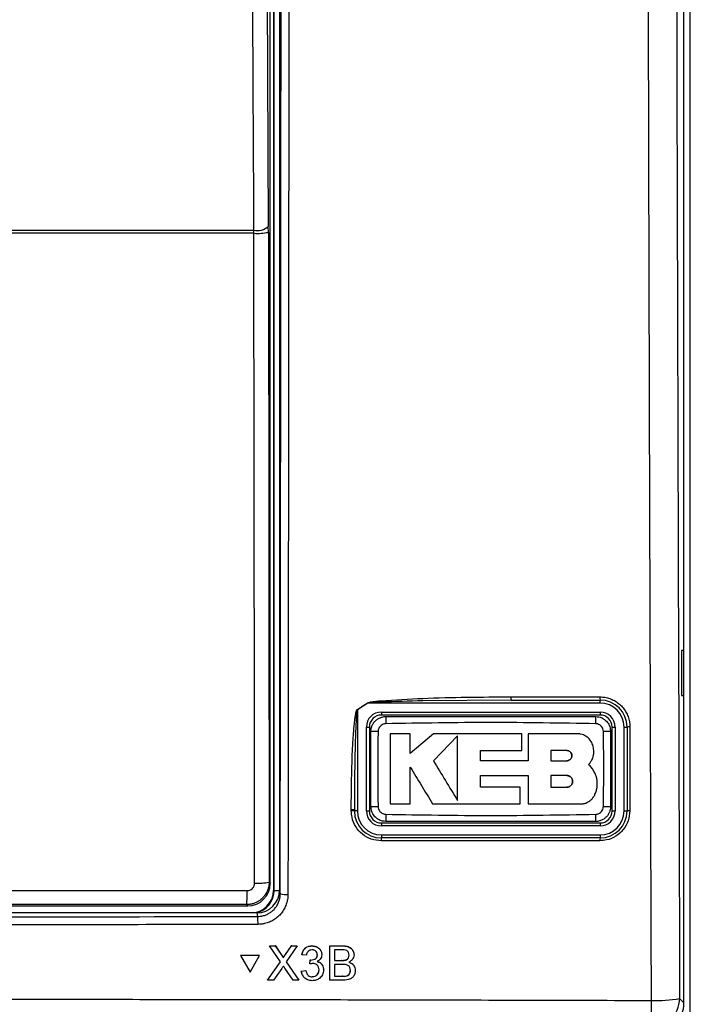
# Paper-space layout 'Blatt3' of a CAD drawing. Header units: millimetres. Extents: x 5 to 418, y 2 to 292.
# Tile 13 of 53: x 100 to 115, y 156 to 178. Entities that reach past the tile are written whole.
import ezdxf

# ---------------------------------------------------------------- set-up
doc = ezdxf.new("R2010")
doc.units = ezdxf.units.MM

psp = doc.layouts.new('Blatt3')

# ---------------------------------------------------------------- linework, layer by layer
at = {"color": 7, "linetype": 'Continuous', "lineweight": 25}
for p, q in [((115.3454, 155.4503), (115.3454, 224.7321)), ((115.2046, 155.6539), (115.2046, 200.8665)), ((106.2046, 195.8216), (106.2046, 158.156)), ((105.9987, 158.3107), (105.9987, 195.6323)), ((106.0713, 195.7881), (106.0713, 158.1548)), ((106.0859, 158.1548), (106.0859, 195.7881)), ((84.775, 172.837), (105.6343, 172.837)), ((105.635, 172.7715), (105.6343, 172.837)), ((105.9566, 172.7923), (105.9562, 172.9233)), ((105.635, 172.7715), (84.7742, 172.7715)), ((105.9566, 172.7923), (105.9723, 158.337)), ((115.2029, 163.4882), (115.1522, 163.4891)), ((115.1522, 163.4891), (115.1522, 162.4872)), ((115.2029, 162.4881), (115.2029, 163.4882)), ((108.1676, 162.3215), (107.938, 162.1741)), ((108.165, 162.3255), (108.1676, 162.3215)), ((113.338, 162.3215), (108.1676, 162.3215)), ((111.3581, 162.3881), (109.3954, 162.3713)), ((111.3548, 162.4589), (113.3343, 162.4589)), ((111.3581, 162.3881), (113.338, 162.3881)), ((113.338, 162.3215), (113.338, 162.3881)), ((115.1522, 162.4872), (115.2029, 162.4881)), ((107.938, 162.1741), (107.9354, 162.1782)), ((107.938, 162.1741), (107.938, 159.9215)), ((108.4713, 162.1215), (113.338, 162.1215)), ((108.4713, 162.1215), (108.4713, 162.0548)), ((113.338, 162.1215), (113.338, 162.0548)), ((113.338, 162.0548), (108.4713, 162.0548)), ((108.138, 159.9215), (108.138, 161.7881)), ((108.138, 161.7881), (108.2046, 161.7881)), ((108.2046, 161.7881), (108.2046, 159.9215)), ((109.1156, 161.6395), (108.6647, 161.6395)), ((109.1156, 161.2023), (109.1156, 161.6395)), ((109.6287, 161.6395), (109.1156, 161.2023)), ((111.5962, 161.6395), (109.6287, 161.6395)), ((111.5962, 161.2692), (111.5962, 161.6395)), ((111.7387, 161.6395), (111.7387, 161.0328)), ((112.8231, 161.6395), (111.7387, 161.6395)), ((113.6046, 159.9215), (113.6046, 161.7881)), ((113.6046, 161.7881), (113.6713, 161.7881)), ((113.6713, 161.7881), (113.6713, 159.9215)), ((113.8713, 159.9215), (113.8713, 161.7881)), ((113.8713, 161.7881), (113.938, 161.7881)), ((113.938, 161.7881), (113.938, 159.9215)), ((110.1664, 161.5907), (109.6287, 161.0375)), ((110.6768, 161.2692), (111.5962, 161.2692)), ((110.6768, 161.0328), (110.6768, 161.2692)), ((112.5955, 161.2663), (112.2386, 161.2663)), ((112.2386, 161.2663), (112.2386, 161.0375)), ((111.7387, 161.0328), (110.6768, 161.0328)), ((112.2386, 161.0375), (112.5955, 161.0375)), ((110.6771, 160.71), (111.7387, 160.71)), ((110.6771, 160.4486), (110.6771, 160.71)), ((111.7387, 160.71), (111.7387, 160.0788)), ((112.2386, 160.71), (112.2386, 160.4486)), ((112.5955, 160.71), (112.2386, 160.71)), ((111.5593, 160.4486), (110.6771, 160.4486)), ((111.5593, 160.0788), (111.5593, 160.4486)), ((112.2386, 160.4486), (112.5955, 160.4486)), ((107.8021, 159.9257), (107.8021, 159.9487)), ((107.8713, 159.9215), (107.8713, 159.9445)), ((107.938, 159.9215), (107.8713, 159.9215)), ((108.138, 159.9215), (108.2046, 159.9215)), ((108.6647, 160.0788), (109.1153, 160.0788)), ((109.6116, 160.0788), (111.5593, 160.0788)), ((111.7387, 160.0788), (112.9025, 160.0788)), ((113.6046, 159.9215), (113.6713, 159.9215)), ((113.8713, 159.9215), (113.938, 159.9215)), ((108.4713, 159.6548), (108.4713, 159.5881)), ((108.4713, 159.6548), (113.338, 159.6548)), ((113.338, 159.5881), (108.4713, 159.5881)), ((113.338, 159.6548), (113.338, 159.5881)), ((113.3343, 159.2591), (108.4686, 159.2591)), ((108.4713, 159.3881), (113.338, 159.3881)), ((108.4713, 159.3881), (108.4713, 159.3215)), ((113.338, 159.3215), (108.4713, 159.3215)), ((113.338, 159.3881), (113.338, 159.3215)), ((105.9723, 158.337), (105.9987, 158.3107)), ((106.0859, 158.1548), (106.0713, 158.1548)), ((106.0859, 158.1548), (106.2046, 158.1548)), ((106.2046, 158.156), (106.2206, 158.0757)), ((99.6894, 157.8107), (105.4988, 157.8107)), ((105.4988, 157.8107), (105.4725, 157.837)), ((105.7053, 157.6548), (84.7039, 157.6548)), ((105.7211, 157.5754), (105.7053, 157.6548)), ((105.982, 156.9198), (105.9808, 156.922)), ((105.9808, 156.922), (106.111, 156.922)), ((106.225, 156.5664), (105.982, 156.9198)), ((105.982, 156.9198), (106.1121, 156.9198)), ((106.1121, 156.9198), (106.111, 156.922)), ((106.111, 156.922), (106.2442, 156.7283)), ((106.1121, 156.9198), (106.2454, 156.7261)), ((106.3352, 156.7259), (106.4688, 156.9198)), ((106.6008, 156.9198), (106.3561, 156.5652)), ((106.4688, 156.9198), (106.4677, 156.9219)), ((106.4688, 156.9198), (106.6008, 156.9198)), ((106.6008, 156.9198), (106.5997, 156.9219)), ((106.9284, 156.9198), (106.9272, 156.9219)), ((107.3213, 156.1548), (107.3231, 156.9198)), ((107.3231, 156.9198), (107.322, 156.9219)), ((107.3231, 156.9198), (107.61, 156.9198)), ((107.431, 156.8315), (107.4304, 156.5961)), ((107.5769, 156.8315), (107.431, 156.8315)), ((107.61, 156.9198), (107.6088, 156.922)), ((105.7599, 156.7058), (105.3368, 156.7058)), ((105.338, 156.7036), (105.3368, 156.7058)), ((105.338, 156.7036), (105.5487, 156.3377)), ((105.7611, 156.7036), (105.338, 156.7036)), ((105.5487, 156.3377), (105.7611, 156.7036)), ((105.7611, 156.7036), (105.7599, 156.7058)), ((106.2454, 156.7261), (106.2442, 156.7283)), ((106.2768, 156.6763), (106.2755, 156.6788)), ((106.3352, 156.7259), (106.334, 156.7281)), ((106.7038, 156.7236), (106.7027, 156.7258)), ((106.802, 156.7138), (106.7038, 156.7236)), ((106.8792, 156.5177), (106.8896, 156.606)), ((106.8896, 156.606), (106.8884, 156.6081)), ((106.9037, 156.6049), (106.9025, 156.607)), ((107.0476, 156.7221), (107.0465, 156.7242)), ((107.1235, 156.8135), (107.1222, 156.8159)), ((107.6804, 156.6052), (107.6793, 156.6074)), ((107.7548, 156.712), (107.7536, 156.7142)), ((107.8401, 156.8115), (107.8388, 156.814)), ((105.9409, 156.1548), (106.225, 156.5664)), ((106.2546, 156.4181), (106.0727, 156.1548)), ((106.508, 156.1548), (106.3222, 156.4251)), ((106.3561, 156.5652), (106.6383, 156.1548)), ((106.8792, 156.5177), (106.8781, 156.5198)), ((107.0861, 156.3857), (107.085, 156.3879)), ((107.1612, 156.4855), (107.16, 156.4879)), ((107.4302, 156.5079), (107.4296, 156.2431)), ((107.599, 156.5079), (107.4302, 156.5079)), ((107.4304, 156.5961), (107.5883, 156.5961)), ((107.5883, 156.5961), (107.5872, 156.5983)), ((107.8709, 156.4627), (107.8695, 156.4652)), ((106.6931, 156.3608), (106.692, 156.3629)), ((106.6931, 156.3608), (106.7914, 156.3706)), ((106.7191, 156.2681), (106.7204, 156.2657)), ((106.7914, 156.3706), (106.7902, 156.3727)), ((106.9347, 156.2333), (106.9336, 156.2354)), ((107.4296, 156.2431), (107.6108, 156.2431)), ((107.6108, 156.2431), (107.6097, 156.2452)), ((107.6764, 156.2468), (107.6752, 156.2489)), ((107.7835, 156.3755), (107.7823, 156.3777)), ((105.9409, 156.1548), (105.9397, 156.157)), ((106.0727, 156.1548), (105.9409, 156.1548)), ((106.6383, 156.1548), (106.508, 156.1548)), ((106.6383, 156.1548), (106.6372, 156.1569)), ((107.3213, 156.1548), (107.3202, 156.157)), ((107.6089, 156.1548), (107.3213, 156.1548)), ((115.1075, 155.751), (115.2046, 155.6539))]:
    psp.add_line(p, q, dxfattribs=at)
at = {"color": 7, "linetype": 'Continuous', "lineweight": 25, "flags": 128}
for points in [[(105.8765, 189.9351), (105.9163, 181.4511), (105.9562, 172.9233)], [(105.6343, 172.837), (105.6312, 173.4809), (105.6191, 176.0565), (105.5707, 186.3587), (105.5543, 189.8488)], [(105.6508, 158.3163), (105.6501, 158.9817), (105.6472, 161.6431), (105.635, 172.7715)]]:
    psp.add_lwpolyline(points, dxfattribs=at)
at = {"color": 7, "linetype": 'Continuous', "lineweight": 25}
for centre, radius, start, end in [((105.7033, 173.223), 0.3921, 259.85332, 310.15136), ((105.7097, 174.1148), 1.3454, 266.81598, 280.57109), ((111.724, 162.4405), 0.3697, 177.15423, 188.14169), ((113.6637, 162.4405), 0.33, 176.81302, 189.1309), ((113.338, 161.7881), 0.6, 0, 90), ((113.338, 161.7881), 0.5333, 0, 90), ((108.4713, 161.7881), 0.3333, 90, 180), ((113.338, 161.7881), 0.3333, 0, 90), ((108.4713, 161.7881), 0.2667, 90, 180), ((110.5872, 161.9004), 2.0195, 176.56216, 181.10549), ((111.223, 161.9004), 2.0186, 358.89403, 3.43939), ((113.338, 161.7881), 0.2667, 0, 90), ((108.3592, 159.7601), 1.9319, 88.84251, 93.59694), ((113.4501, 159.76), 1.932, 86.40337, 91.15738), ((113.9858, 161.5381), 0.2546, 86.60847, 100.82355), ((107.8198, 159.6677), 0.2815, 79.45271, 93.60081), ((107.8198, 159.6448), 0.2814, 79.44904, 93.60204), ((108.4713, 159.9215), 0.6, 180, 270), ((108.4713, 159.9215), 0.5333, 180, 270), ((108.4713, 159.9215), 0.3333, 180, 270), ((108.4713, 159.9215), 0.2667, 180, 270), ((108.3592, 161.9488), 1.9311, 266.40183, 271.15784), ((113.338, 159.9215), 0.5333, 270, 0), ((113.338, 159.9215), 0.3333, 270, 0), ((113.338, 159.9215), 0.2667, 270, 0), ((113.338, 159.9215), 0.6, 270, 0), ((113.4501, 161.9486), 1.9309, 268.842, 273.5986), ((113.9858, 159.6787), 0.2475, 86.51262, 101.13723), ((110.5841, 159.8092), 2.0164, 178.89291, 183.443), ((111.224, 159.8092), 2.0176, 356.55901, 1.10646), ((108.8483, 159.274), 0.38, 172.81916, 182.25153), ((113.6134, 159.274), 0.2795, 170.21, 183.05606), ((103.1928, 158.0782), 2.2924, 353.962, 1.78482), ((105.5713, 158.1548), 0.5, 270, 0), ((105.7255, 159.6593), 1.3451, 266.81619, 280.57211), ((105.5713, 158.1548), 0.5146, 283.67927, 0), ((106.3508, 158.7719), 0.7083, 259.41118, 273.41218), ((104.0165, 157.4355), 1.7104, 358.75889, 4.69162), ((114.4396, 155.7531), 0.6679, 270.1836, 359.8164), ((114.6094, 158.3174), 2.6143, 267.18174, 280.98479), ((111.5367, 155.5797), 2.9468, 350.34001, 2.46103)]:
    psp.add_arc(centre, radius, start, end, dxfattribs=at)
for centre, major_axis, ratio, start_param, end_param in [((105.4987, 158.3107), (0.3536, 0.3536), 0.9998985, 3.9271431, 5.4976349), ((105.7046, 158.1567), (0.0982, -0.4923), 0.9960441, 6.0870179, 7.6562931), ((95.2046, 152.7078), (294.0328, 0), 0.0174551, 1.5358685, 1.5544927), ((114.537, 155.6557), (0.4727, -0.4727), 0.9972647, 5.4991567, 7.0672139)]:
    psp.add_ellipse(centre, major_axis=major_axis, ratio=ratio, start_param=start_param, end_param=end_param, dxfattribs=at)
for points, knots in [([(114.4808, 155.7063), (114.4793, 156.1497), (114.4714, 158.3669), (114.4404, 167.6818), (114.4041, 180.9861), (114.3851, 192.5236), (114.3778, 196.9529)], [0, 0, 0, 0, 0.0322876, 0.1614382, 0.6780666, 1, 1, 1, 1]), ([(115.0049, 196.9711), (115.0166, 190.0976), (115.04, 176.3477), (115.085, 162.6175), (115.1075, 155.751)], [0, 0, 0, 0, 0.4998997, 1, 1, 1, 1]), ([(106.2206, 158.0757), (106.2241, 161.222), (106.2309, 167.5147), (106.2393, 176.9611), (106.2463, 186.4122), (106.2497, 192.7162), (106.2514, 195.8684)], [0, 0, 0, 0, 0.249948, 0.4999168, 0.749948, 1, 1, 1, 1]), ([(106.4237, 195.8636), (106.4237, 195.7526), (106.4234, 195.1972), (106.4222, 192.8649), (106.4189, 187.0901), (106.4126, 178.2079), (106.4037, 167.9399), (106.3964, 161.2278), (106.3929, 158.0649)], [0, 0, 0, 0, 0.00880859, 0.04404297, 0.18498094, 0.46685965, 0.74876819, 1, 1, 1, 1]), ([(107.9354, 162.1782), (107.9729, 162.2021), (108.0496, 162.2509), (108.1259, 162.3003), (108.165, 162.3255)], [0, 0, 0, 0, 0.4887733, 1, 1, 1, 1]), ([(108.165, 162.3255), (108.1871, 162.3325), (108.2836, 162.3628), (108.6974, 162.3877), (109.7341, 162.4522), (110.6998, 162.4561), (111.3548, 162.4589)], [0, 0, 0, 0, 0.0217458, 0.0946594, 0.3858775, 1, 1, 1, 1]), ([(109.3954, 162.3713), (109.0858, 162.3629), (108.6989, 162.3524), (108.2884, 162.3404), (108.1898, 162.325), (108.1676, 162.3215)], [0, 0, 0, 0, 0.7565323, 0.9451316, 1, 1, 1, 1]), ([(113.3343, 162.4589), (113.3713, 162.4571), (113.4464, 162.4534), (113.5553, 162.4243), (113.6588, 162.3782), (113.7522, 162.3156), (113.8346, 162.2375), (113.9021, 162.1473), (113.9541, 162.0461), (113.9838, 161.9509), (113.9985, 161.8653), (114, 161.8167), (114.0008, 161.7922)], [0, 0, 0, 0, 0.1059218, 0.2149233, 0.3208459, 0.4298282, 0.5359778, 0.6451983, 0.7514715, 0.8608326, 0.930001, 1, 1, 1, 1]), ([(107.8021, 159.9487), (107.8023, 160.0374), (107.8035, 160.481), (107.8163, 161.0464), (107.847, 161.5962), (107.8669, 161.8358), (107.8838, 161.9804), (107.8973, 162.0671), (107.9102, 162.1245), (107.9198, 162.1587), (107.9315, 162.1754), (107.9346, 162.1776), (107.9354, 162.1782)], [0, 0, 0, 0, 0.11879583, 0.59404956, 0.75694848, 0.85605291, 0.91592619, 0.95186548, 0.97330434, 0.99483899, 0.99877294, 1, 1, 1, 1]), ([(107.938, 162.1741), (107.9376, 162.1736), (107.9358, 162.171), (107.9324, 162.1606), (107.9288, 162.1432), (107.9243, 162.1124), (107.919, 162.0627), (107.9121, 161.9762), (107.9037, 161.8315), (107.8938, 161.5919), (107.8833, 161.2192), (107.8754, 160.7429), (107.8717, 160.2994), (107.8714, 160.0332), (107.8713, 159.9445)], [0, 0, 0, 0, 0.0008969, 0.0042174, 0.0144757, 0.0248219, 0.0459517, 0.081671, 0.1414493, 0.2406486, 0.4039379, 0.6423501, 0.8807866, 1, 1, 1, 1]), ([(108.238, 161.6881), (108.2381, 161.6943), (108.2384, 161.7127), (108.2412, 161.7372), (108.2461, 161.7622), (108.2523, 161.7861), (108.2615, 161.8126), (108.2743, 161.8404), (108.2868, 161.8624), (108.302, 161.8852), (108.3194, 161.9072), (108.341, 161.9297), (108.364, 161.9498), (108.3916, 161.9697), (108.4242, 161.9882), (108.4567, 162.0018), (108.4926, 162.0127), (108.5295, 162.0201), (108.5583, 162.021), (108.5713, 162.0215)], [0, 0, 0, 0, 0.0351081, 0.1056747, 0.1411628, 0.1807951, 0.2473829, 0.301391, 0.3559123, 0.3922445, 0.4588035, 0.5161361, 0.5706565, 0.6336555, 0.7107306, 0.7853427, 0.835036, 0.9253925, 1, 1, 1, 1]), ([(108.568, 161.8614), (108.5492, 161.8592), (108.5114, 161.8548), (108.4611, 161.8253), (108.4227, 161.7825), (108.4018, 161.7353), (108.3992, 161.7039), (108.3982, 161.6916)], [0, 0, 0, 0, 0.21339586, 0.4285917, 0.64431876, 0.85926801, 1, 1, 1, 1]), ([(113.2412, 161.8614), (112.4625, 161.8749), (110.9048, 161.9018), (109.3471, 161.8749), (108.568, 161.8614)], [0, 0, 0, 0, 0.49989538, 1, 1, 1, 1]), ([(108.5713, 162.0215), (109.3492, 162.0215), (110.9048, 162.0215), (112.4603, 162.0215), (113.238, 162.0215)], [0, 0, 0, 0, 0.5001048, 1, 1, 1, 1]), ([(113.238, 162.0215), (113.2626, 162.0199), (113.3245, 162.0158), (113.4183, 161.9758), (113.5028, 161.9004), (113.5602, 161.8005), (113.5676, 161.7256), (113.5713, 161.6881)], [0, 0, 0, 0, 0.1414239, 0.3560694, 0.5707203, 0.7853678, 1, 1, 1, 1]), ([(113.4111, 161.6916), (113.4089, 161.7104), (113.4045, 161.7483), (113.3749, 161.7986), (113.332, 161.8369), (113.2848, 161.8578), (113.2536, 161.8604), (113.2412, 161.8614)], [0, 0, 0, 0, 0.2138446, 0.42919931, 0.64491342, 0.85964263, 1, 1, 1, 1]), ([(108.238, 160.0215), (108.238, 160.1909), (108.238, 160.5298), (108.238, 160.9771), (108.238, 161.3632), (108.238, 161.5798), (108.238, 161.6881)], [0, 0, 0, 0, 0.3050151, 0.6100761, 0.8050333, 1, 1, 1, 1]), ([(108.3982, 161.6916), (108.3963, 161.5828), (108.3924, 161.3654), (108.3894, 161.0628), (108.389, 160.7839), (108.3904, 160.5286), (108.3937, 160.2733), (108.3967, 160.1032), (108.3982, 160.0181)], [0, 0, 0, 0, 0.1949232, 0.3898627, 0.5423667, 0.6948853, 0.8474387, 1, 1, 1, 1]), ([(108.6647, 161.6395), (108.6647, 161.537), (108.6647, 161.3319), (108.6647, 160.9692), (108.6647, 160.5512), (108.6647, 160.2363), (108.6647, 160.0788)], [0, 0, 0, 0, 0.1971978, 0.3944445, 0.6970699, 1, 1, 1, 1]), ([(113.1975, 161.265), (113.1934, 161.3071), (113.1851, 161.3912), (113.1207, 161.5034), (113.0258, 161.5881), (112.9204, 161.6331), (112.8508, 161.6377), (112.8231, 161.6395)], [0, 0, 0, 0, 0.2145095, 0.4290165, 0.6435823, 0.8581821, 1, 1, 1, 1]), ([(113.4111, 160.0181), (113.413, 160.1268), (113.4168, 160.3442), (113.4198, 160.6468), (113.4203, 160.9257), (113.4188, 161.181), (113.4156, 161.4363), (113.4126, 161.6065), (113.4111, 161.6916)], [0, 0, 0, 0, 0.194924, 0.3898644, 0.542368, 0.6948862, 0.8474392, 1, 1, 1, 1]), ([(113.5713, 161.6881), (113.5713, 161.5187), (113.5713, 161.1798), (113.5713, 160.7325), (113.5713, 160.3464), (113.5713, 160.1298), (113.5713, 160.0215)], [0, 0, 0, 0, 0.3050151, 0.610076, 0.8050333, 1, 1, 1, 1]), ([(114.0008, 161.7922), (114.0008, 161.7479), (114.0008, 161.5261), (114.0008, 160.9039), (114.0008, 160.3261), (114.0008, 159.9257)], [0, 0, 0, 0, 0.0712947, 0.3564733, 1, 1, 1, 1]), ([(110.1664, 160.1537), (110.1664, 160.2552), (110.1664, 160.4585), (110.1664, 160.8009), (110.1664, 161.1808), (110.1664, 161.4536), (110.1664, 161.5907)], [0, 0, 0, 0, 0.213144, 0.4271064, 0.7119469, 1, 1, 1, 1]), ([(112.5955, 161.0375), (112.6084, 161.0388), (112.6343, 161.0413), (112.6686, 161.0612), (112.6946, 161.0904), (112.7094, 161.1268), (112.7113, 161.166), (112.7001, 161.2035), (112.6771, 161.2352), (112.6451, 161.2573), (112.6161, 161.2656), (112.5994, 161.2661), (112.5955, 161.2663)], [0, 0, 0, 0, 0.10791199, 0.21582148, 0.32376057, 0.43154896, 0.53907524, 0.6463231, 0.75335179, 0.8602722, 0.96723279, 1, 1, 1, 1]), ([(112.5955, 161.2663), (112.6084, 161.265), (112.6341, 161.2625), (112.6683, 161.2428), (112.6943, 161.2138), (112.7092, 161.1777), (112.7114, 161.1387), (112.7005, 161.1012), (112.6778, 161.0693), (112.6458, 161.0468), (112.6166, 161.0382), (112.5996, 161.0376), (112.5955, 161.0375)], [0, 0, 0, 0, 0.1072013, 0.2144115, 0.3214264, 0.4283404, 0.5353131, 0.6424692, 0.7498884, 0.8575849, 0.9654849, 1, 1, 1, 1]), ([(113.0808, 160.9543), (113.0847, 160.9582), (113.0963, 160.97), (113.1142, 160.9911), (113.1338, 161.0184), (113.1483, 161.0427), (113.1636, 161.0725), (113.1763, 161.1035), (113.1873, 161.1411), (113.193, 161.1688), (113.1969, 161.1979), (113.1992, 161.2281), (113.1981, 161.2527), (113.1975, 161.265)], [0, 0, 0, 0, 0.0481492, 0.1448421, 0.2429195, 0.3424161, 0.3924048, 0.5371868, 0.6352742, 0.7347885, 0.7847871, 0.892046, 1, 1, 1, 1]), ([(109.6287, 161.0375), (109.718, 160.8906), (109.8977, 160.5953), (110.0765, 160.3014), (110.1664, 160.1537)], [0, 0, 0, 0, 0.4973355, 1, 1, 1, 1]), ([(109.1153, 160.8945), (109.1979, 160.7587), (109.3636, 160.4864), (109.5288, 160.2149), (109.6116, 160.0788)], [0, 0, 0, 0, 0.4986286, 1, 1, 1, 1]), ([(109.1153, 160.0788), (109.1153, 160.2143), (109.1153, 160.4857), (109.1153, 160.7581), (109.1153, 160.8945)], [0, 0, 0, 0, 0.4994909, 1, 1, 1, 1]), ([(113.1975, 160.8098), (113.182, 160.8363), (113.1504, 160.8903), (113.1043, 160.9327), (113.0808, 160.9543)], [0, 0, 0, 0, 0.49005718, 1, 1, 1, 1]), ([(113.2236, 160.2944), (113.2352, 160.3222), (113.2588, 160.3786), (113.2755, 160.4688), (113.278, 160.5611), (113.2648, 160.6497), (113.2387, 160.7342), (113.2114, 160.7844), (113.1975, 160.8098)], [0, 0, 0, 0, 0.16789174, 0.34064924, 0.50854213, 0.6813096, 0.83866525, 1, 1, 1, 1]), ([(112.5955, 160.4486), (112.6028, 160.4489), (112.6174, 160.4496), (112.6387, 160.4553), (112.659, 160.4643), (112.6773, 160.4766), (112.6935, 160.4918), (112.7067, 160.5094), (112.7169, 160.5291), (112.7235, 160.55), (112.7266, 160.572), (112.726, 160.5939), (112.7217, 160.6157), (112.7139, 160.6362), (112.7026, 160.6553), (112.6884, 160.6722), (112.6714, 160.6865), (112.6524, 160.6977), (112.6315, 160.7056), (112.6147, 160.7089), (112.6026, 160.7099), (112.5979, 160.7099), (112.5955, 160.71)], [0, 0, 0, 0, 0.0528564, 0.1072425, 0.1601, 0.2144956, 0.2672608, 0.3215592, 0.374275, 0.4285187, 0.4812558, 0.5355181, 0.5883328, 0.6426726, 0.6956045, 0.7500641, 0.8031266, 0.8577219, 0.9108894, 0.9655965, 0.9827734, 1, 1, 1, 1]), ([(112.5955, 160.71), (112.6028, 160.7096), (112.6176, 160.7089), (112.6389, 160.7032), (112.6593, 160.6941), (112.6776, 160.6818), (112.6938, 160.6664), (112.707, 160.6487), (112.7172, 160.6288), (112.7237, 160.6077), (112.7267, 160.5857), (112.7259, 160.5636), (112.7214, 160.5419), (112.7134, 160.5214), (112.7019, 160.5023), (112.6876, 160.4857), (112.6705, 160.4715), (112.6515, 160.4605), (112.6308, 160.4528), (112.6141, 160.4496), (112.6022, 160.4487), (112.5978, 160.4486), (112.5955, 160.4486)], [0, 0, 0, 0, 0.0531929, 0.1079288, 0.1611215, 0.2158566, 0.2690459, 0.3237824, 0.3768853, 0.4315353, 0.4845107, 0.5390295, 0.5918792, 0.6462668, 0.6990237, 0.753313, 0.806029, 0.8602725, 0.9130137, 0.9672787, 0.9836178, 1, 1, 1, 1]), ([(112.9025, 160.0788), (112.9072, 160.0788), (112.9216, 160.079), (112.9457, 160.0811), (112.9746, 160.0859), (112.9984, 160.092), (113.0308, 160.1026), (113.0666, 160.1186), (113.0995, 160.1396), (113.1266, 160.1603), (113.1483, 160.1799), (113.171, 160.2053), (113.1858, 160.225), (113.1993, 160.2457), (113.2117, 160.2672), (113.2196, 160.2853), (113.2236, 160.2944)], [0, 0, 0, 0, 0.0349912, 0.1052614, 0.1765403, 0.2488525, 0.2851833, 0.4261147, 0.5338628, 0.5701928, 0.6754251, 0.7467145, 0.8190369, 0.8553728, 0.9274877, 1, 1, 1, 1]), ([(108.4686, 159.2591), (108.3936, 159.2664), (108.2437, 159.2812), (108.0439, 159.3962), (107.8931, 159.5655), (107.8134, 159.753), (107.8053, 159.8768), (107.8021, 159.9257)], [0, 0, 0, 0, 0.2145899, 0.429169, 0.6441593, 0.8595151, 1, 1, 1, 1]), ([(108.5713, 159.6881), (108.5467, 159.6898), (108.4847, 159.6939), (108.391, 159.7338), (108.3065, 159.8092), (108.249, 159.9091), (108.2416, 159.984), (108.238, 160.0215)], [0, 0, 0, 0, 0.141424, 0.3560694, 0.5707203, 0.7853678, 1, 1, 1, 1]), ([(108.3982, 160.0181), (108.4004, 159.9992), (108.4048, 159.9613), (108.4344, 159.911), (108.4772, 159.8727), (108.5244, 159.8519), (108.5557, 159.8492), (108.568, 159.8482)], [0, 0, 0, 0, 0.2138472, 0.4292026, 0.6449166, 0.8596444, 1, 1, 1, 1]), ([(113.5713, 160.0215), (113.5712, 160.0154), (113.5709, 159.9969), (113.568, 159.9724), (113.5632, 159.9474), (113.557, 159.9235), (113.5477, 159.897), (113.535, 159.8693), (113.5225, 159.8472), (113.5072, 159.8244), (113.4899, 159.8024), (113.4683, 159.7799), (113.4453, 159.7599), (113.4177, 159.74), (113.385, 159.7215), (113.3525, 159.7079), (113.3167, 159.6969), (113.2798, 159.6896), (113.251, 159.6886), (113.238, 159.6881)], [0, 0, 0, 0, 0.0351082, 0.105675, 0.1411632, 0.1807955, 0.2473833, 0.3013913, 0.3559126, 0.3922448, 0.4588037, 0.5161363, 0.5706567, 0.6336556, 0.7107307, 0.7853428, 0.8350361, 0.9253925, 1, 1, 1, 1]), ([(113.2412, 159.8482), (113.26, 159.8504), (113.2979, 159.8548), (113.3482, 159.8843), (113.3865, 159.9271), (113.4074, 159.9744), (113.41, 160.0057), (113.4111, 160.0181)], [0, 0, 0, 0, 0.2133947, 0.4285895, 0.6443155, 0.8592654, 1, 1, 1, 1]), ([(114.0008, 159.9257), (113.9935, 159.8509), (113.9788, 159.7013), (113.8642, 159.5016), (113.6956, 159.351), (113.5081, 159.2706), (113.384, 159.2624), (113.3343, 159.2591)], [0, 0, 0, 0, 0.2145203, 0.4290546, 0.6431246, 0.8569356, 1, 1, 1, 1]), ([(108.568, 159.8482), (109.3467, 159.8347), (110.9045, 159.8078), (112.4622, 159.8347), (113.2412, 159.8482)], [0, 0, 0, 0, 0.4998954, 1, 1, 1, 1]), ([(113.238, 159.6881), (112.46, 159.6881), (110.9045, 159.6881), (109.3489, 159.6881), (108.5713, 159.6881)], [0, 0, 0, 0, 0.5001049, 1, 1, 1, 1]), ([(100.114, 158.152), (100.2994, 158.1519), (101.3735, 158.1516), (103.1637, 158.1509), (104.7681, 158.15), (105.4841, 158.1496)], [0, 0, 0, 0, 0.1035199, 0.5999338, 1, 1, 1, 1]), ([(105.9723, 158.337), (105.9721, 158.3267), (105.9716, 158.2989), (105.9662, 158.2537), (105.9563, 158.2089), (105.9394, 158.1553), (105.9164, 158.1037), (105.8866, 158.0559), (105.854, 158.0122), (105.8154, 157.9711), (105.7718, 157.9357), (105.7381, 157.9131), (105.7109, 157.8972), (105.6807, 157.882), (105.6385, 157.8644), (105.5913, 157.8503), (105.5445, 157.8418), (105.5075, 157.8378), (105.4842, 157.8373), (105.4725, 157.837)], [0, 0, 0, 0, 0.0395525, 0.1060517, 0.1737066, 0.2146905, 0.3208044, 0.3885596, 0.4296057, 0.5289017, 0.6030795, 0.6440257, 0.6835791, 0.7232862, 0.7735012, 0.8579169, 0.9108708, 0.9553262, 1, 1, 1, 1]), ([(105.4841, 158.1496), (105.4965, 158.1504), (105.5275, 158.1524), (105.5744, 158.1724), (105.6167, 158.2101), (105.6454, 158.2601), (105.649, 158.2976), (105.6508, 158.3163)], [0, 0, 0, 0, 0.1424488, 0.3561852, 0.5704207, 0.7852495, 1, 1, 1, 1]), ([(105.7211, 157.5754), (105.7302, 157.5756), (105.7576, 157.5762), (105.794, 157.5804), (105.8482, 157.5911), (105.8972, 157.6066), (105.9483, 157.6301), (105.9851, 157.651), (106.0199, 157.6748), (106.0524, 157.7013), (106.083, 157.7308), (106.1109, 157.7627), (106.1442, 157.8081), (106.1718, 157.8574), (106.1927, 157.9097), (106.205, 157.95), (106.2139, 157.991), (106.2195, 158.033), (106.2203, 158.0614), (106.2206, 158.0757)], [0, 0, 0, 0, 0.0347389, 0.1046088, 0.1397689, 0.2460725, 0.3000308, 0.354776, 0.4076046, 0.4607999, 0.5151518, 0.5699031, 0.6227257, 0.7301641, 0.7849082, 0.8379195, 0.8913015, 0.9452575, 1, 1, 1, 1]), ([(106.3929, 158.0649), (106.3911, 158.028), (106.3874, 157.9531), (106.3582, 157.8445), (106.3121, 157.7411), (106.2494, 157.6477), (106.1714, 157.5654), (106.0814, 157.4979), (105.9805, 157.4459), (105.8854, 157.416), (105.7998, 157.401), (105.751, 157.3993), (105.7265, 157.3985)], [0, 0, 0, 0, 0.1059593, 0.214994, 0.3209609, 0.4300014, 0.5359948, 0.6450623, 0.7510608, 0.8601336, 0.9296456, 1, 1, 1, 1]), ([(84.6881, 157.5754), (86.4394, 157.5712), (89.9424, 157.5629), (95.2006, 157.5597), (100.461, 157.5629), (103.9676, 157.5712), (105.7211, 157.5754)], [0, 0, 0, 0, 0.2498401, 0.4997441, 0.74984, 1, 1, 1, 1]), ([(105.7265, 157.3985), (105.6154, 157.3982), (105.0601, 157.3967), (102.7277, 157.3908), (98.1655, 157.3834), (91.7046, 157.3827), (87.0237, 157.3932), (84.6828, 157.3985)], [0, 0, 0, 0, 0.0158376, 0.0791881, 0.332598, 0.6662229, 1, 1, 1, 1]), ([(106.7026, 156.7259), (106.7102, 156.7556), (106.7255, 156.815), (106.7834, 156.8813), (106.855, 156.9171), (106.9031, 156.9204), (106.9272, 156.922)], [0, 0, 0, 0, 0.2802532, 0.5595228, 0.7795924, 1, 1, 1, 1]), ([(106.7038, 156.7236), (106.7114, 156.7534), (106.7267, 156.8128), (106.7846, 156.879), (106.8562, 156.9148), (106.9043, 156.9181), (106.9284, 156.9198)], [0, 0, 0, 0, 0.2802532, 0.5595228, 0.7795924, 1, 1, 1, 1]), ([(106.9312, 156.8315), (106.9131, 156.8299), (106.877, 156.8266), (106.8345, 156.7958), (106.8111, 156.7553), (106.805, 156.7277), (106.802, 156.7138)], [0, 0, 0, 0, 0.2800014, 0.5591308, 0.7793201, 1, 1, 1, 1]), ([(106.9272, 156.922), (106.9573, 156.9188), (107.0175, 156.9124), (107.0886, 156.8708), (107.1116, 156.8294), (107.1199, 156.8145)], [0, 0, 0, 0, 0.3910109, 0.7813057, 1, 1, 1, 1]), ([(106.9284, 156.9198), (106.9588, 156.9167), (107.0195, 156.9106), (107.0932, 156.8635), (107.1376, 156.7968), (107.1431, 156.7492), (107.1458, 156.7253)], [0, 0, 0, 0, 0.2801842, 0.5598553, 0.7799999, 1, 1, 1, 1]), ([(107.0476, 156.7221), (107.0457, 156.7389), (107.042, 156.7725), (107.0097, 156.8091), (106.9708, 156.8288), (106.9444, 156.8306), (106.9312, 156.8315)], [0, 0, 0, 0, 0.27946, 0.5589523, 0.7792553, 1, 1, 1, 1]), ([(107.7548, 156.712), (107.7526, 156.7328), (107.7492, 156.764), (107.7258, 156.7991), (107.6739, 156.8352), (107.62, 156.8332), (107.5769, 156.8315)], [0, 0, 0, 0, 0.2495123, 0.3750187, 0.5002443, 1, 1, 1, 1]), ([(107.6088, 156.922), (107.6425, 156.9208), (107.7097, 156.9183), (107.7972, 156.88), (107.8257, 156.8317), (107.8369, 156.8127)], [0, 0, 0, 0, 0.3793731, 0.7557691, 1, 1, 1, 1]), ([(107.61, 156.9198), (107.644, 156.9187), (107.7117, 156.9165), (107.8001, 156.8744), (107.8525, 156.801), (107.8594, 156.748), (107.8629, 156.7215)], [0, 0, 0, 0, 0.2811161, 0.5600262, 0.7801115, 1, 1, 1, 1]), ([(106.2442, 156.7283), (106.2531, 156.7154), (106.2642, 156.6993), (106.2734, 156.6821), (106.2753, 156.6787)], [0, 0, 0, 0, 0.800203, 1, 1, 1, 1]), ([(106.2454, 156.7261), (106.2539, 156.7131), (106.2659, 156.6949), (106.2806, 156.671), (106.2835, 156.6591), (106.2849, 156.6532)], [0, 0, 0, 0, 0.5612769, 0.7817626, 1, 1, 1, 1]), ([(106.2838, 156.6554), (106.2931, 156.669), (106.3098, 156.6932), (106.3266, 156.7175), (106.334, 156.7282)], [0, 0, 0, 0, 0.5599999, 1, 1, 1, 1]), ([(106.2849, 156.6532), (106.2943, 156.6667), (106.311, 156.691), (106.3278, 156.7153), (106.3352, 156.7259)], [0, 0, 0, 0, 0.5599999, 1, 1, 1, 1]), ([(106.8884, 156.6082), (106.891, 156.6079), (106.8957, 156.6074), (106.9004, 156.6072), (106.9025, 156.6071)], [0, 0, 0, 0, 0.5600031, 1, 1, 1, 1]), ([(106.8896, 156.606), (106.8922, 156.6057), (106.8969, 156.6052), (106.9016, 156.605), (106.9037, 156.6049)], [0, 0, 0, 0, 0.5600031, 1, 1, 1, 1]), ([(106.9037, 156.6049), (106.9231, 156.6066), (106.9619, 156.6101), (107.012, 156.6345), (107.044, 156.6759), (107.0464, 156.7067), (107.0476, 156.7221)], [0, 0, 0, 0, 0.2806803, 0.5609514, 0.7800568, 1, 1, 1, 1]), ([(107.0464, 156.7243), (107.0463, 156.7422), (107.0461, 156.7611), (107.0346, 156.7745), (107.0339, 156.7754)], [0, 0, 0, 0, 0.9394832, 1, 1, 1, 1]), ([(107.1458, 156.7253), (107.1441, 156.7071), (107.1405, 156.6707), (107.1071, 156.6121), (107.066, 156.5882), (107.041, 156.5736)], [0, 0, 0, 0, 0.2804963, 0.5610033, 1, 1, 1, 1]), ([(107.5871, 156.5984), (107.6045, 156.5984), (107.6355, 156.5984), (107.6659, 156.6046), (107.6793, 156.6074)], [0, 0, 0, 0, 0.560393, 1, 1, 1, 1]), ([(107.5883, 156.5961), (107.6057, 156.5962), (107.6367, 156.5962), (107.6671, 156.6024), (107.6804, 156.6052)], [0, 0, 0, 0, 0.560393, 1, 1, 1, 1]), ([(107.6793, 156.6074), (107.6915, 156.6123), (107.7159, 156.6222), (107.7479, 156.6594), (107.7515, 156.6934), (107.7536, 156.7142)], [0, 0, 0, 0, 0.28086946, 0.56106259, 1, 1, 1, 1]), ([(107.6804, 156.6052), (107.6927, 156.6101), (107.7171, 156.62), (107.7491, 156.6571), (107.7527, 156.6912), (107.7548, 156.712)], [0, 0, 0, 0, 0.28086946, 0.56106259, 1, 1, 1, 1]), ([(107.8629, 156.7215), (107.8607, 156.7017), (107.8563, 156.6622), (107.8191, 156.5991), (107.7747, 156.5729), (107.7475, 156.5569)], [0, 0, 0, 0, 0.280336, 0.5608003, 1, 1, 1, 1]), ([(106.2908, 156.4706), (106.284, 156.4609), (106.2718, 156.4434), (106.2599, 156.4258), (106.2546, 156.4181)], [0, 0, 0, 0, 0.5600016, 1, 1, 1, 1]), ([(106.3222, 156.4251), (106.3163, 156.4336), (106.3058, 156.4487), (106.2954, 156.464), (106.2908, 156.4706)], [0, 0, 0, 0, 0.5599998, 1, 1, 1, 1]), ([(106.9428, 156.5281), (106.9307, 156.5272), (106.9092, 156.5256), (106.8884, 156.5201), (106.8792, 156.5177)], [0, 0, 0, 0, 0.5597721, 1, 1, 1, 1]), ([(107.1843, 156.385), (107.1798, 156.3485), (107.1706, 156.2756), (107.1007, 156.1962), (107.017, 156.1512), (106.9597, 156.1471), (106.931, 156.145)], [0, 0, 0, 0, 0.2794007, 0.5590642, 0.7793783, 1, 1, 1, 1]), ([(106.9335, 156.2355), (106.9562, 156.2376), (107.0015, 156.2418), (107.0522, 156.2834), (107.0808, 156.3348), (107.0835, 156.3702), (107.0849, 156.388)], [0, 0, 0, 0, 0.27988313, 0.55899319, 0.77931899, 1, 1, 1, 1]), ([(106.9347, 156.2333), (106.9574, 156.2354), (107.0027, 156.2396), (107.0534, 156.2812), (107.082, 156.3326), (107.0847, 156.368), (107.0861, 156.3857)], [0, 0, 0, 0, 0.2798831, 0.5589932, 0.779319, 1, 1, 1, 1]), ([(107.0861, 156.3857), (107.084, 156.407), (107.0797, 156.4495), (107.0412, 156.4973), (106.9928, 156.5243), (106.9595, 156.5269), (106.9428, 156.5281)], [0, 0, 0, 0, 0.27974674, 0.55917089, 0.77944362, 1, 1, 1, 1]), ([(107.0398, 156.5758), (107.0625, 156.5681), (107.1078, 156.5526), (107.148, 156.5154), (107.1578, 156.4903), (107.1588, 156.4876)], [0, 0, 0, 0, 0.4711431, 0.9415637, 1, 1, 1, 1]), ([(107.041, 156.5736), (107.0641, 156.566), (107.1102, 156.5509), (107.1573, 156.4998), (107.1813, 156.4419), (107.1833, 156.404), (107.1843, 156.385)], [0, 0, 0, 0, 0.2798072, 0.5591854, 0.7794082, 1, 1, 1, 1]), ([(107.7835, 156.3755), (107.7812, 156.3973), (107.7777, 156.4302), (107.7528, 156.4665), (107.7009, 156.5073), (107.6443, 156.5076), (107.599, 156.5079)], [0, 0, 0, 0, 0.2498018, 0.3755461, 0.5011539, 1, 1, 1, 1]), ([(107.7464, 156.5591), (107.7683, 156.5509), (107.8121, 156.5345), (107.8537, 156.4971), (107.8653, 156.47), (107.8677, 156.4644)], [0, 0, 0, 0, 0.44304643, 0.88490272, 1, 1, 1, 1]), ([(107.7475, 156.5569), (107.7698, 156.5488), (107.8142, 156.5327), (107.8613, 156.4847), (107.8879, 156.4295), (107.8903, 156.3925), (107.8915, 156.3739)], [0, 0, 0, 0, 0.2802111, 0.5596695, 0.7797087, 1, 1, 1, 1]), ([(107.7823, 156.3777), (107.7813, 156.4003), (107.7803, 156.4239), (107.7675, 156.4425), (107.7669, 156.4433)], [0, 0, 0, 0, 0.95480082, 1, 1, 1, 1]), ([(106.7212, 156.2696), (106.7173, 156.2754), (106.6986, 156.3027), (106.6949, 156.3364), (106.6919, 156.363)], [0, 0, 0, 0, 0.2122174, 1, 1, 1, 1]), ([(106.931, 156.145), (106.8976, 156.148), (106.8309, 156.1541), (106.7535, 156.2108), (106.7061, 156.2833), (106.6974, 156.3349), (106.6931, 156.3608)], [0, 0, 0, 0, 0.2799105, 0.5592491, 0.7794763, 1, 1, 1, 1]), ([(106.7914, 156.3706), (106.7964, 156.3508), (106.8063, 156.3112), (106.8383, 156.2619), (106.8864, 156.2365), (106.9186, 156.2343), (106.9347, 156.2333)], [0, 0, 0, 0, 0.2808811, 0.5600727, 0.7796532, 1, 1, 1, 1]), ([(107.8915, 156.3739), (107.8891, 156.3487), (107.8842, 156.2982), (107.8467, 156.23), (107.7574, 156.1605), (107.6702, 156.1572), (107.6089, 156.1548)], [0, 0, 0, 0, 0.1871427, 0.3743187, 0.5607862, 1, 1, 1, 1]), ([(107.6096, 156.2453), (107.6219, 156.2453), (107.6438, 156.2452), (107.6656, 156.2478), (107.6752, 156.249)], [0, 0, 0, 0, 0.5600993, 1, 1, 1, 1]), ([(107.6108, 156.2431), (107.6231, 156.2431), (107.645, 156.243), (107.6668, 156.2456), (107.6764, 156.2468)], [0, 0, 0, 0, 0.5600993, 1, 1, 1, 1]), ([(107.6752, 156.249), (107.6921, 156.2531), (107.7257, 156.2614), (107.7613, 156.2963), (107.7797, 156.3371), (107.7814, 156.3642), (107.7823, 156.3777)], [0, 0, 0, 0, 0.2802899, 0.5590179, 0.7794024, 1, 1, 1, 1]), ([(107.6764, 156.2468), (107.6932, 156.2509), (107.7269, 156.2592), (107.7625, 156.2941), (107.7809, 156.3349), (107.7826, 156.362), (107.7835, 156.3755)], [0, 0, 0, 0, 0.2802899, 0.5590179, 0.7794024, 1, 1, 1, 1]), ([(75.9284, 155.7063), (76.3721, 155.7076), (78.5907, 155.7143), (82.5867, 155.724), (87.9184, 155.7325), (93.254, 155.7365), (98.5925, 155.7359), (103.9114, 155.7307), (109.2087, 155.7213), (112.7233, 155.7113), (114.4808, 155.7063)], [0, 0, 0, 0, 0.0345653, 0.1728308, 0.3110963, 0.4493987, 0.587812, 0.7262622, 0.8631132, 1, 1, 1, 1])]:
    psp.add_open_spline(points, degree=3, knots=knots, dxfattribs=at)

doc.saveas('drawing.dxf')
